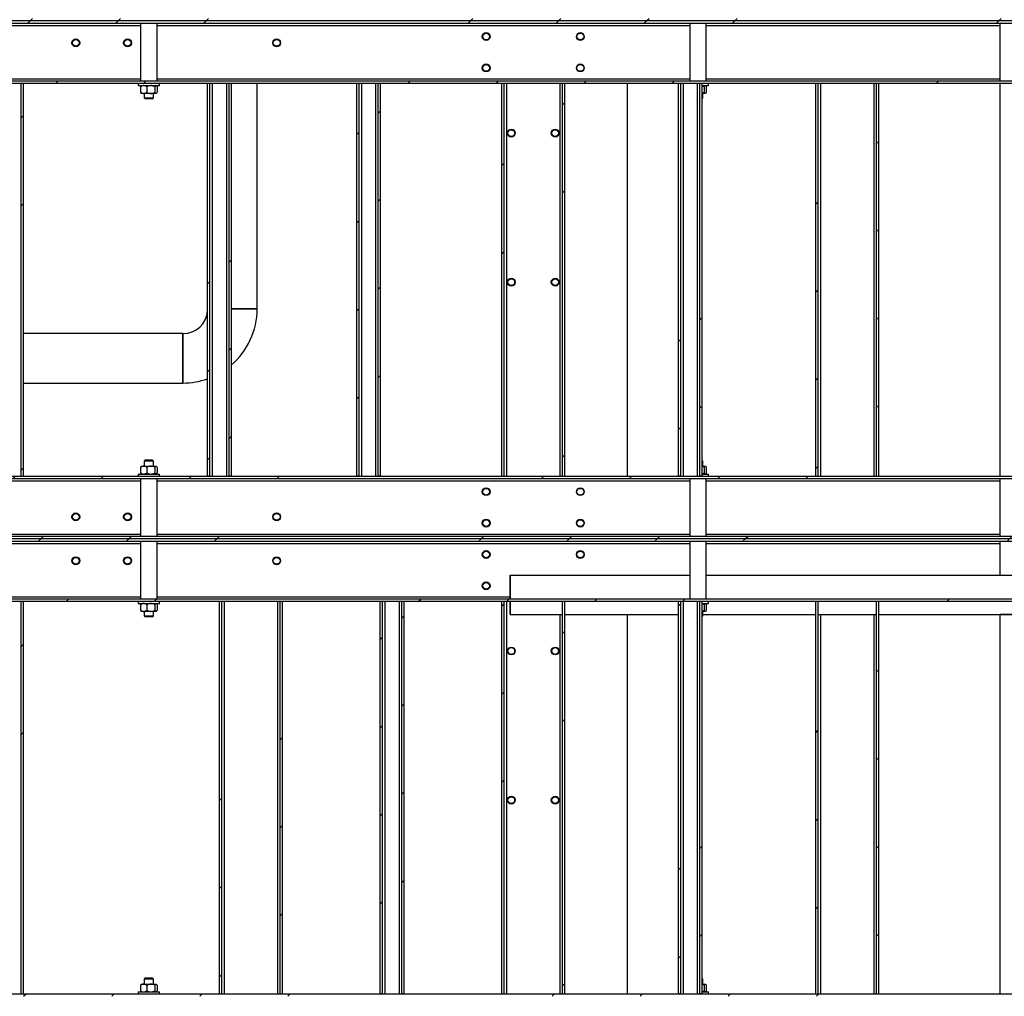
# Model space of a CAD drawing. Header units: millimetres. Extents: x 0 to 841, y 0 to 594.
# Tile 75 of 256: x 270 to 320, y 324 to 374. Entities that reach past the tile are written whole.
import ezdxf

# ---------------------------------------------------------------- set-up
doc = ezdxf.new("R2010")
doc.units = ezdxf.units.MM
doc.layers.add('TRAIT-FINS', color=9, linetype='Continuous')
doc.layers.add('TRAIT-FORT', color=4, linetype='Continuous', lineweight=25)
pattern_1 = [(45, (0, 0), (-13.4704, 13.4704), []), (45, (4.49, 2e-323), (-13.4704, 13.4704), []), (45, (8.98, 4e-323), (-13.4704, 13.4704), []), (45, (13.47, 6e-323), (-13.4704, 13.4704), [])]

msp = doc.modelspace()

# ---------------------------------------------------------------- hatches: boundary and pattern name
at = {"layer": 'TRAIT-FINS'}
h = msp.add_hatch(dxfattribs=at)
h.set_pattern_fill('DIN 201 ACIER ET FONTE', color=9, style=0, pattern_type=2)
h.set_pattern_definition(pattern_1)
h.paths.add_polyline_path([(349.696, 373.999), (349.576, 374.119), (250.896, 374.119), (250.776, 373.999)], flags=0)
h = msp.add_hatch(dxfattribs=at)
h.set_pattern_fill('DIN 201 ACIER ET FONTE', color=9, style=0, pattern_type=2)
h.set_pattern_definition(pattern_1)
h.paths.add_polyline_path([(250.896, 373.879), (349.576, 373.879), (349.696, 373.999), (250.776, 373.999)], flags=0)
h = msp.add_hatch(dxfattribs=at)
h.set_pattern_fill('DIN 201 ACIER ET FONTE', color=9, style=0, pattern_type=2)
h.set_pattern_definition(pattern_1)
h.paths.add_polyline_path([(253.976, 370.799), (346.496, 370.799), (346.616, 370.919), (253.856, 370.919)], flags=0)
h = msp.add_hatch(dxfattribs=at)
h.set_pattern_fill('DIN 201 ACIER ET FONTE', color=9, style=0, pattern_type=2)
h.set_pattern_definition(pattern_1)
h.paths.add_polyline_path([(270.376, 350.799), (270.376, 370.799), (270.256, 370.799), (270.256, 350.799)], flags=0)
h = msp.add_hatch(dxfattribs=at)
h.set_pattern_fill('DIN 201 ACIER ET FONTE', color=9, style=0, pattern_type=2)
h.set_pattern_definition(pattern_1)
h.paths.add_polyline_path([(279.896, 350.799), (279.896, 370.799), (279.776, 370.799), (279.776, 350.799)], flags=0)
h = msp.add_hatch(dxfattribs=at)
h.set_pattern_fill('DIN 201 ACIER ET FONTE', color=9, style=0, pattern_type=2)
h.set_pattern_definition(pattern_1)
h.paths.add_polyline_path([(280.976, 350.799), (280.976, 370.799), (280.856, 370.799), (280.856, 350.799)], flags=0)
h = msp.add_hatch(dxfattribs=at)
h.set_pattern_fill('DIN 201 ACIER ET FONTE', color=9, style=0, pattern_type=2)
h.set_pattern_definition(pattern_1)
h.paths.add_polyline_path([(287.496, 350.799), (287.496, 370.799), (287.376, 370.799), (287.376, 350.799)], flags=0)
h = msp.add_hatch(dxfattribs=at)
h.set_pattern_fill('DIN 201 ACIER ET FONTE', color=9, style=0, pattern_type=2)
h.set_pattern_definition(pattern_1)
h.paths.add_polyline_path([(288.576, 350.799), (288.576, 370.799), (288.456, 370.799), (288.456, 350.799)], flags=0)
h = msp.add_hatch(dxfattribs=at)
h.set_pattern_fill('DIN 201 ACIER ET FONTE', color=9, style=0, pattern_type=2)
h.set_pattern_definition(pattern_1)
h.paths.add_polyline_path([(294.896, 350.799), (294.896, 370.799), (294.776, 370.799), (294.776, 350.799)], flags=0)
h = msp.add_hatch(dxfattribs=at)
h.set_pattern_fill('DIN 201 ACIER ET FONTE', color=9, style=0, pattern_type=2)
h.set_pattern_definition(pattern_1)
h.paths.add_polyline_path([(297.976, 350.799), (297.976, 370.799), (297.856, 370.799), (297.856, 350.799)], flags=0)
h = msp.add_hatch(dxfattribs=at)
h.set_pattern_fill('DIN 201 ACIER ET FONTE', color=9, style=0, pattern_type=2)
h.set_pattern_definition(pattern_1)
h.paths.add_polyline_path([(303.896, 350.799), (303.896, 370.799), (303.776, 370.799), (303.776, 350.799)], flags=0)
h = msp.add_hatch(dxfattribs=at)
h.set_pattern_fill('DIN 201 ACIER ET FONTE', color=9, style=0, pattern_type=2)
h.set_pattern_definition(pattern_1)
h.paths.add_polyline_path([(304.976, 350.799), (304.976, 370.799), (304.856, 370.799), (304.856, 350.799)], flags=0)
h = msp.add_hatch(dxfattribs=at)
h.set_pattern_fill('DIN 201 ACIER ET FONTE', color=9, style=0, pattern_type=2)
h.set_pattern_definition(pattern_1)
h.paths.add_polyline_path([(310.896, 350.799), (310.896, 370.799), (310.776, 370.799), (310.776, 350.799)], flags=0)
h = msp.add_hatch(dxfattribs=at)
h.set_pattern_fill('DIN 201 ACIER ET FONTE', color=9, style=0, pattern_type=2)
h.set_pattern_definition(pattern_1)
h.paths.add_polyline_path([(313.976, 350.799), (313.976, 370.799), (313.856, 370.799), (313.856, 350.799)], flags=0)
h = msp.add_hatch(dxfattribs=at)
h.set_pattern_fill('DIN 201 ACIER ET FONTE', color=9, style=0, pattern_type=2)
h.set_pattern_definition(pattern_1)
h.paths.add_polyline_path([(253.976, 350.799), (253.856, 350.679), (346.616, 350.679), (346.496, 350.799)], flags=0)
h = msp.add_hatch(dxfattribs=at)
h.set_pattern_fill('DIN 201 ACIER ET FONTE', color=9, style=0, pattern_type=2)
h.set_pattern_definition(pattern_1)
h.paths.add_polyline_path([(349.696, 347.599), (349.576, 347.719), (250.896, 347.719), (250.776, 347.599)], flags=0)
h = msp.add_hatch(dxfattribs=at)
h.set_pattern_fill('DIN 201 ACIER ET FONTE', color=9, style=0, pattern_type=2)
h.set_pattern_definition(pattern_1)
h.paths.add_polyline_path([(250.896, 347.479), (349.576, 347.479), (349.696, 347.599), (250.776, 347.599)], flags=0)
h = msp.add_hatch(dxfattribs=at)
h.set_pattern_fill('DIN 201 ACIER ET FONTE', color=9, style=0, pattern_type=2)
h.set_pattern_definition(pattern_1)
h.paths.add_polyline_path([(253.976, 344.399), (346.496, 344.399), (346.616, 344.519), (253.856, 344.519)], flags=0)
h = msp.add_hatch(dxfattribs=at)
h.set_pattern_fill('DIN 201 ACIER ET FONTE', color=9, style=0, pattern_type=2)
h.set_pattern_definition(pattern_1)
h.paths.add_polyline_path([(270.376, 344.399), (270.256, 344.399), (270.256, 324.399), (270.376, 324.399)], flags=0)
h = msp.add_hatch(dxfattribs=at)
h.set_pattern_fill('DIN 201 ACIER ET FONTE', color=9, style=0, pattern_type=2)
h.set_pattern_definition(pattern_1)
h.paths.add_polyline_path([(280.376, 324.399), (280.496, 324.399), (280.496, 344.399), (280.376, 344.399)], flags=0)
h = msp.add_hatch(dxfattribs=at)
h.set_pattern_fill('DIN 201 ACIER ET FONTE', color=9, style=0, pattern_type=2)
h.set_pattern_definition(pattern_1)
h.paths.add_polyline_path([(283.576, 344.399), (283.456, 344.399), (283.456, 324.399), (283.576, 324.399)], flags=0)
h = msp.add_hatch(dxfattribs=at)
h.set_pattern_fill('DIN 201 ACIER ET FONTE', color=9, style=0, pattern_type=2)
h.set_pattern_definition(pattern_1)
h.paths.add_polyline_path([(288.696, 324.399), (288.696, 344.399), (288.576, 344.399), (288.576, 324.399)], flags=0)
h = msp.add_hatch(dxfattribs=at)
h.set_pattern_fill('DIN 201 ACIER ET FONTE', color=9, style=0, pattern_type=2)
h.set_pattern_definition(pattern_1)
h.paths.add_polyline_path([(289.776, 324.399), (289.776, 344.399), (289.656, 344.399), (289.656, 324.399)], flags=0)
h = msp.add_hatch(dxfattribs=at)
h.set_pattern_fill('DIN 201 ACIER ET FONTE', color=9, style=0, pattern_type=2)
h.set_pattern_definition(pattern_1)
h.paths.add_polyline_path([(294.896, 324.399), (294.896, 344.399), (294.776, 344.399), (294.776, 324.399)], flags=0)
h = msp.add_hatch(dxfattribs=at)
h.set_pattern_fill('DIN 201 ACIER ET FONTE', color=9, style=0, pattern_type=2)
h.set_pattern_definition(pattern_1)
h.paths.add_polyline_path([(297.976, 324.399), (297.976, 344.399), (297.856, 344.399), (297.856, 324.399)], flags=0)
h = msp.add_hatch(dxfattribs=at)
h.set_pattern_fill('DIN 201 ACIER ET FONTE', color=9, style=0, pattern_type=2)
h.set_pattern_definition(pattern_1)
h.paths.add_polyline_path([(303.896, 324.399), (303.896, 344.399), (303.776, 344.399), (303.776, 324.399)], flags=0)
h = msp.add_hatch(dxfattribs=at)
h.set_pattern_fill('DIN 201 ACIER ET FONTE', color=9, style=0, pattern_type=2)
h.set_pattern_definition(pattern_1)
h.paths.add_polyline_path([(304.976, 324.399), (304.976, 344.399), (304.856, 344.399), (304.856, 324.399)], flags=0)
h = msp.add_hatch(dxfattribs=at)
h.set_pattern_fill('DIN 201 ACIER ET FONTE', color=9, style=0, pattern_type=2)
h.set_pattern_definition(pattern_1)
h.paths.add_polyline_path([(310.896, 324.399), (310.896, 344.399), (310.776, 344.399), (310.776, 324.399)], flags=0)
h = msp.add_hatch(dxfattribs=at)
h.set_pattern_fill('DIN 201 ACIER ET FONTE', color=9, style=0, pattern_type=2)
h.set_pattern_definition(pattern_1)
h.paths.add_polyline_path([(313.976, 324.399), (313.976, 344.399), (313.856, 344.399), (313.856, 324.399)], flags=0)
h = msp.add_hatch(dxfattribs=at)
h.set_pattern_fill('DIN 201 ACIER ET FONTE', color=9, style=0, pattern_type=2)
h.set_pattern_definition(pattern_1)
h.paths.add_polyline_path([(253.976, 324.399), (253.856, 324.279), (346.616, 324.279), (346.496, 324.399)], flags=0)

# ---------------------------------------------------------------- linework, layer by layer
at = {"layer": 'TRAIT-FORT', "color": 4, "linetype": 'Continuous', "lineweight": 25}
for p, q in [((349.696, 373.999), (250.776, 373.999)), ((250.896, 373.879), (349.576, 373.879)), ((258.396, 373.759), (276.356, 373.759)), ((276.356, 373.879), (276.356, 370.919)), ((277.196, 370.919), (277.196, 373.879)), ((277.196, 373.759), (304.356, 373.759)), ((304.356, 373.879), (304.356, 370.919)), ((305.196, 370.919), (305.196, 373.879)), ((305.196, 373.759), (320.176, 373.759)), ((320.176, 370.919), (320.176, 373.879)), ((258.396, 371.039), (276.356, 371.039)), ((277.196, 371.039), (304.356, 371.039)), ((305.196, 371.039), (320.176, 371.039)), ((346.616, 370.919), (253.856, 370.919)), ((346.496, 370.799), (253.976, 370.799)), ((270.376, 370.799), (270.256, 370.799)), ((270.256, 370.799), (270.256, 350.799)), ((270.376, 370.799), (270.376, 350.799)), ((276.236, 370.799), (276.236, 370.699)), ((276.236, 370.699), (277.316, 370.699)), ((276.354, 370.64), (276.354, 370.357)), ((276.396, 370.699), (276.383, 370.686)), ((276.67, 370.64), (276.67, 370.357)), ((277.092, 370.64), (277.092, 370.357)), ((277.168, 370.686), (277.156, 370.699)), ((277.197, 370.64), (277.197, 370.357)), ((277.316, 370.699), (277.316, 370.799)), ((279.776, 350.799), (279.776, 370.799)), ((279.896, 370.799), (279.776, 370.799)), ((279.896, 350.799), (279.896, 370.799)), ((280.016, 370.799), (280.016, 350.799)), ((280.736, 370.799), (280.736, 350.799)), ((280.856, 370.799), (280.856, 350.799)), ((280.976, 370.799), (280.856, 370.799)), ((280.976, 370.799), (280.976, 350.799)), ((282.3, 359.319), (282.3, 370.799)), ((282.3, 359.319), (282.3, 370.799)), ((287.376, 350.799), (287.376, 370.799)), ((287.496, 370.799), (287.376, 370.799)), ((287.496, 350.799), (287.496, 370.799)), ((287.616, 370.799), (287.616, 350.799)), ((288.336, 370.799), (288.336, 350.799)), ((288.456, 370.799), (288.456, 350.799)), ((288.576, 370.799), (288.456, 370.799)), ((288.576, 370.799), (288.576, 350.799)), ((294.896, 370.799), (294.776, 370.799)), ((294.776, 350.799), (294.776, 370.799)), ((294.896, 350.799), (294.896, 370.799)), ((295.016, 370.799), (295.016, 350.799)), ((297.736, 370.799), (297.736, 350.799)), ((297.856, 370.799), (297.856, 350.799)), ((297.976, 370.799), (297.856, 370.799)), ((297.976, 370.799), (297.976, 350.799)), ((301.176, 350.799), (301.176, 370.799)), ((303.776, 350.799), (303.776, 370.799)), ((303.896, 370.799), (303.776, 370.799)), ((303.896, 350.799), (303.896, 370.799)), ((304.016, 370.799), (304.016, 350.799)), ((304.736, 370.799), (304.736, 350.799)), ((304.856, 370.799), (304.856, 350.799)), ((304.976, 370.799), (304.856, 370.799)), ((304.976, 370.799), (304.976, 350.799)), ((304.976, 370.699), (305.316, 370.699)), ((305.092, 370.64), (305.092, 370.357)), ((305.168, 370.686), (305.156, 370.699)), ((305.197, 370.64), (305.197, 370.357)), ((305.316, 370.699), (305.316, 370.799)), ((310.776, 350.799), (310.776, 370.799)), ((310.896, 370.799), (310.776, 370.799)), ((310.896, 350.799), (310.896, 370.799)), ((311.016, 370.799), (311.016, 350.799)), ((313.736, 370.799), (313.736, 350.799)), ((313.856, 370.799), (313.856, 350.799)), ((313.976, 370.799), (313.856, 370.799)), ((313.976, 370.799), (313.976, 350.799)), ((320.176, 350.799), (320.176, 370.799)), ((276.383, 370.312), (276.396, 370.299)), ((276.512, 370.299), (276.396, 370.299)), ((276.881, 370.299), (276.512, 370.299)), ((276.536, 370.299), (276.536, 370.079)), ((276.536, 370.079), (276.596, 370.019)), ((276.536, 370.079), (277.016, 370.079)), ((276.956, 370.019), (276.596, 370.019)), ((277.144, 370.299), (276.881, 370.299)), ((276.956, 370.019), (277.016, 370.079)), ((277.016, 370.079), (277.016, 370.299)), ((277.156, 370.299), (277.144, 370.299)), ((277.156, 370.299), (277.169, 370.312)), ((305.144, 370.299), (304.976, 370.299)), ((304.976, 370.039), (305.016, 370.079)), ((304.976, 370.079), (305.016, 370.079)), ((305.016, 370.079), (305.016, 370.299)), ((305.156, 370.299), (305.144, 370.299)), ((305.156, 370.299), (305.169, 370.312)), ((280.976, 359.319), (282.3, 359.319)), ((278.52, 358.059), (270.376, 358.059)), ((278.52, 358.059), (270.376, 358.059)), ((278.52, 358.059), (278.52, 355.539)), ((278.52, 355.539), (278.52, 358.059)), ((270.376, 355.539), (278.52, 355.539)), ((270.376, 355.539), (278.52, 355.539)), ((276.596, 351.619), (276.536, 351.559)), ((276.536, 351.559), (276.536, 351.299)), ((277.016, 351.559), (276.536, 351.559)), ((276.596, 351.619), (276.956, 351.619)), ((277.016, 351.559), (276.956, 351.619)), ((277.016, 351.299), (277.016, 351.559)), ((305.016, 351.559), (304.976, 351.599)), ((305.016, 351.559), (304.976, 351.559)), ((305.016, 351.299), (305.016, 351.559)), ((276.236, 350.899), (276.236, 350.799)), ((276.236, 350.899), (277.316, 350.899)), ((276.354, 351.24), (276.354, 350.957)), ((276.396, 351.299), (276.383, 351.286)), ((276.383, 350.912), (276.396, 350.899)), ((276.396, 351.299), (276.512, 351.299)), ((276.512, 351.299), (276.881, 351.299)), ((276.67, 351.24), (276.67, 350.957)), ((276.881, 351.299), (277.144, 351.299)), ((277.092, 351.24), (277.092, 350.957)), ((277.144, 351.299), (277.156, 351.299)), ((277.168, 351.286), (277.156, 351.299)), ((277.156, 350.899), (277.169, 350.912)), ((277.197, 351.24), (277.197, 350.957)), ((277.316, 350.799), (277.316, 350.899)), ((304.976, 351.299), (305.144, 351.299)), ((304.976, 350.899), (305.316, 350.899)), ((305.092, 351.24), (305.092, 350.957)), ((305.144, 351.299), (305.156, 351.299)), ((305.168, 351.286), (305.156, 351.299)), ((305.156, 350.899), (305.169, 350.912)), ((305.197, 351.24), (305.197, 350.957)), ((305.316, 350.799), (305.316, 350.899)), ((253.856, 350.679), (346.616, 350.679)), ((253.976, 350.799), (346.496, 350.799)), ((258.396, 350.559), (276.356, 350.559)), ((270.256, 350.799), (270.376, 350.799)), ((276.356, 350.679), (276.356, 347.719)), ((277.196, 347.719), (277.196, 350.679)), ((277.196, 350.559), (304.356, 350.559)), ((279.896, 350.799), (279.776, 350.799)), ((280.976, 350.799), (280.856, 350.799)), ((287.496, 350.799), (287.376, 350.799)), ((288.576, 350.799), (288.456, 350.799)), ((294.776, 350.799), (294.896, 350.799)), ((297.856, 350.799), (297.976, 350.799)), ((303.896, 350.799), (303.776, 350.799)), ((304.356, 350.679), (304.356, 347.719)), ((304.976, 350.799), (304.856, 350.799)), ((305.196, 347.719), (305.196, 350.679)), ((305.196, 350.559), (320.176, 350.559)), ((310.776, 350.799), (310.896, 350.799)), ((313.856, 350.799), (313.976, 350.799)), ((320.176, 347.719), (320.176, 350.679)), ((349.696, 347.599), (250.776, 347.599)), ((349.576, 347.719), (250.896, 347.719)), ((250.896, 347.479), (349.576, 347.479)), ((258.396, 347.839), (276.356, 347.839)), ((258.396, 347.359), (276.356, 347.359)), ((276.356, 347.479), (276.356, 344.519)), ((277.196, 347.839), (304.356, 347.839)), ((277.196, 344.519), (277.196, 347.479)), ((277.196, 347.359), (304.356, 347.359)), ((304.356, 347.479), (304.356, 344.519)), ((305.196, 347.839), (320.176, 347.839)), ((305.196, 344.519), (305.196, 347.479)), ((305.196, 347.359), (320.176, 347.359)), ((320.176, 345.739), (320.176, 347.479)), ((295.196, 345.739), (295.196, 345.739)), ((295.196, 344.519), (295.196, 345.739)), ((295.196, 345.739), (304.356, 345.739)), ((295.196, 345.739), (295.196, 344.519)), ((305.196, 345.739), (336.356, 345.739)), ((320.176, 345.739), (322.176, 345.739)), ((346.616, 344.519), (253.856, 344.519)), ((346.496, 344.399), (253.976, 344.399)), ((258.396, 344.639), (276.356, 344.639)), ((270.376, 344.399), (270.256, 344.399)), ((270.256, 344.399), (270.256, 324.399)), ((270.376, 344.399), (270.376, 324.399)), ((276.236, 344.399), (276.236, 344.299)), ((277.196, 344.639), (295.196, 344.639)), ((277.316, 344.299), (277.316, 344.399)), ((280.376, 324.399), (280.376, 344.399)), ((280.496, 344.399), (280.376, 344.399)), ((280.496, 324.399), (280.496, 344.399)), ((280.616, 344.399), (280.616, 324.399)), ((283.336, 344.399), (283.336, 324.399)), ((283.456, 344.399), (283.456, 324.399)), ((283.576, 344.399), (283.456, 344.399)), ((283.576, 344.399), (283.576, 324.399)), ((288.576, 324.399), (288.576, 344.399)), ((288.696, 344.399), (288.576, 344.399)), ((288.696, 324.399), (288.696, 344.399)), ((288.816, 344.399), (288.816, 324.399)), ((289.536, 344.399), (289.536, 324.399)), ((289.776, 344.399), (289.656, 344.399)), ((289.656, 344.399), (289.656, 324.399)), ((289.776, 344.399), (289.776, 324.399)), ((294.896, 344.399), (294.776, 344.399)), ((294.776, 324.399), (294.776, 344.399)), ((294.896, 324.399), (294.896, 344.399)), ((295.016, 344.399), (295.016, 324.399)), ((295.196, 343.739), (295.196, 344.399)), ((295.196, 344.399), (295.196, 343.739)), ((297.976, 344.399), (297.856, 344.399)), ((297.856, 344.399), (297.856, 324.399)), ((297.976, 344.399), (297.976, 324.399)), ((303.776, 324.399), (303.776, 344.399)), ((303.896, 344.399), (303.776, 344.399)), ((303.896, 324.399), (303.896, 344.399)), ((304.016, 344.399), (304.016, 324.399)), ((304.736, 344.399), (304.736, 324.399)), ((304.856, 344.399), (304.856, 324.399)), ((304.976, 344.399), (304.856, 344.399)), ((304.976, 344.399), (304.976, 324.399)), ((305.316, 344.299), (305.316, 344.399)), ((310.776, 324.399), (310.776, 344.399)), ((310.896, 344.399), (310.776, 344.399)), ((310.896, 324.399), (310.896, 344.399)), ((313.856, 344.399), (313.856, 324.399)), ((313.976, 344.399), (313.856, 344.399)), ((313.976, 344.399), (313.976, 324.399)), ((276.236, 344.299), (277.316, 344.299)), ((276.354, 344.24), (276.354, 343.957)), ((276.396, 344.299), (276.383, 344.286)), ((276.383, 343.912), (276.396, 343.899)), ((276.512, 343.899), (276.396, 343.899)), ((276.881, 343.899), (276.512, 343.899)), ((276.536, 343.899), (276.536, 343.679)), ((276.67, 344.24), (276.67, 343.957)), ((277.144, 343.899), (276.881, 343.899)), ((277.016, 343.679), (277.016, 343.899)), ((277.092, 344.24), (277.092, 343.957)), ((277.156, 343.899), (277.144, 343.899)), ((277.168, 344.286), (277.156, 344.299)), ((277.156, 343.899), (277.169, 343.912)), ((277.197, 344.24), (277.197, 343.957)), ((304.976, 344.299), (305.316, 344.299)), ((305.144, 343.899), (304.976, 343.899)), ((305.016, 343.679), (305.016, 343.899)), ((305.092, 344.24), (305.092, 343.957)), ((305.156, 343.899), (305.144, 343.899)), ((305.168, 344.286), (305.156, 344.299)), ((305.156, 343.899), (305.169, 343.912)), ((305.197, 344.24), (305.197, 343.957)), ((276.536, 343.679), (276.596, 343.619)), ((276.536, 343.679), (277.016, 343.679)), ((276.956, 343.619), (276.596, 343.619)), ((276.956, 343.619), (277.016, 343.679)), ((295.196, 343.739), (295.196, 343.739)), ((295.196, 343.739), (297.856, 343.739)), ((297.736, 343.739), (297.736, 324.399)), ((297.976, 343.739), (303.776, 343.739)), ((299.197, 343.719), (299.197, 343.739)), ((301.176, 343.719), (299.197, 343.719)), ((301.176, 324.399), (301.176, 343.739)), ((304.976, 343.639), (305.016, 343.679)), ((304.976, 343.679), (305.016, 343.679)), ((305.016, 343.739), (310.776, 343.739)), ((310.896, 343.739), (313.856, 343.739)), ((311.016, 343.739), (311.016, 324.399)), ((313.736, 343.739), (313.736, 324.399)), ((313.976, 343.739), (322.309, 343.739)), ((322.176, 343.739), (320.176, 343.739)), ((320.176, 324.399), (320.176, 343.739)), ((276.354, 324.84), (276.354, 324.557)), ((276.396, 324.899), (276.383, 324.886)), ((276.396, 324.899), (276.512, 324.899)), ((276.512, 324.899), (276.881, 324.899)), ((276.596, 325.219), (276.536, 325.159)), ((276.536, 325.159), (276.536, 324.899)), ((277.016, 325.159), (276.536, 325.159)), ((276.596, 325.219), (276.956, 325.219)), ((276.67, 324.84), (276.67, 324.557)), ((276.881, 324.899), (277.144, 324.899)), ((277.016, 325.159), (276.956, 325.219)), ((277.016, 324.899), (277.016, 325.159)), ((277.092, 324.84), (277.092, 324.557)), ((277.144, 324.899), (277.156, 324.899)), ((277.168, 324.886), (277.156, 324.899)), ((277.197, 324.84), (277.197, 324.557)), ((305.016, 325.159), (304.976, 325.199)), ((305.016, 325.159), (304.976, 325.159)), ((304.976, 324.899), (305.144, 324.899)), ((305.016, 324.899), (305.016, 325.159)), ((305.092, 324.84), (305.092, 324.557)), ((305.144, 324.899), (305.156, 324.899)), ((305.168, 324.886), (305.156, 324.899)), ((305.197, 324.84), (305.197, 324.557)), ((253.976, 324.399), (346.496, 324.399)), ((270.256, 324.399), (270.376, 324.399)), ((276.236, 324.499), (276.236, 324.399)), ((276.236, 324.499), (277.316, 324.499)), ((276.383, 324.512), (276.396, 324.499)), ((277.156, 324.499), (277.169, 324.512)), ((277.316, 324.399), (277.316, 324.499)), ((280.376, 324.399), (280.496, 324.399)), ((283.456, 324.399), (283.576, 324.399)), ((288.696, 324.399), (288.576, 324.399)), ((289.776, 324.399), (289.656, 324.399)), ((294.776, 324.399), (294.896, 324.399)), ((297.856, 324.399), (297.976, 324.399)), ((303.896, 324.399), (303.776, 324.399)), ((304.976, 324.399), (304.856, 324.399)), ((304.976, 324.499), (305.316, 324.499)), ((305.156, 324.499), (305.169, 324.512)), ((305.316, 324.399), (305.316, 324.499)), ((310.776, 324.399), (310.896, 324.399)), ((313.856, 324.399), (313.976, 324.399))]:
    msp.add_line(p, q, dxfattribs=at)
for centre, radius in [((273.056, 372.879), 0.2), ((273.056, 372.879), 0.172), ((275.696, 372.879), 0.2), ((275.696, 372.879), 0.172), ((283.296, 372.879), 0.2), ((283.296, 372.879), 0.172), ((293.976, 373.199), 0.2), ((293.976, 373.199), 0.172), ((298.776, 373.199), 0.2), ((298.776, 373.199), 0.172), ((293.976, 371.599), 0.2), ((293.976, 371.599), 0.172), ((298.776, 371.599), 0.2), ((298.776, 371.599), 0.172), ((295.256, 368.279), 0.2), ((295.256, 368.279), 0.172), ((297.496, 368.279), 0.2), ((297.496, 368.279), 0.172), ((295.256, 360.679), 0.2), ((295.256, 360.679), 0.172), ((297.496, 360.679), 0.2), ((297.496, 360.679), 0.172), ((293.976, 349.999), 0.2), ((293.976, 349.999), 0.172), ((298.776, 349.999), 0.2), ((298.776, 349.999), 0.172), ((273.056, 348.719), 0.2), ((273.056, 348.719), 0.172), ((275.696, 348.719), 0.2), ((275.696, 348.719), 0.172), ((283.296, 348.719), 0.2), ((283.296, 348.719), 0.172), ((293.976, 348.399), 0.2), ((293.976, 348.399), 0.172), ((298.776, 348.399), 0.2), ((298.776, 348.399), 0.172), ((293.976, 346.799), 0.2), ((293.976, 346.799), 0.172), ((298.776, 346.799), 0.2), ((298.776, 346.799), 0.172), ((273.056, 346.479), 0.2), ((273.056, 346.479), 0.172), ((275.696, 346.479), 0.2), ((275.696, 346.479), 0.172), ((283.296, 346.479), 0.2), ((283.296, 346.479), 0.172), ((293.976, 345.199), 0.2), ((293.976, 345.199), 0.172), ((295.256, 341.879), 0.2), ((295.256, 341.879), 0.172), ((297.496, 341.879), 0.2), ((297.496, 341.879), 0.172), ((295.256, 334.279), 0.2), ((295.256, 334.279), 0.172), ((297.496, 334.279), 0.2), ((297.496, 334.279), 0.172)]:
    msp.add_circle(centre, radius, dxfattribs=at)
for radius, start, end in [(1.26, 270.0031, 355.3038), (3.78, 310.5171, 0), (3.78, 270.0007, 289.4032)]:
    msp.add_arc((278.52, 359.319), radius, start, end, dxfattribs=at)
for points, knots in [([(276.512, 370.699), (276.495, 370.697), (276.46, 370.695), (276.407, 370.674), (276.372, 370.652), (276.354, 370.64)], [0, 0, 0, 0, 0.3099902, 0.6295459, 1, 1, 1, 1]), ([(276.384, 370.685), (276.383, 370.684), (276.372, 370.678), (276.362, 370.657), (276.354, 370.64)], [0, 0, 0, 0, 0.147844, 1, 1, 1, 1]), ([(276.67, 370.64), (276.658, 370.648), (276.629, 370.667), (276.579, 370.69), (276.537, 370.698), (276.515, 370.699), (276.512, 370.699)], [0, 0, 0, 0, 0.237039, 0.589019, 0.951631, 1, 1, 1, 1]), ([(276.881, 370.699), (276.844, 370.695), (276.77, 370.688), (276.703, 370.656), (276.67, 370.64)], [0, 0, 0, 0, 0.504, 1, 1, 1, 1]), ([(277.092, 370.64), (277.063, 370.654), (277.004, 370.681), (276.931, 370.697), (276.89, 370.698), (276.881, 370.699)], [0, 0, 0, 0, 0.432385, 0.879554, 1, 1, 1, 1]), ([(277.092, 370.64), (277.099, 370.654), (277.114, 370.681), (277.132, 370.697), (277.142, 370.698), (277.144, 370.699)], [0, 0, 0, 0, 0.432385, 0.879554, 1, 1, 1, 1]), ([(277.167, 370.685), (277.169, 370.684), (277.179, 370.678), (277.189, 370.657), (277.197, 370.64)], [0, 0, 0, 0, 0.147844, 1, 1, 1, 1]), ([(305.092, 370.64), (305.063, 370.655), (305.026, 370.674), (304.985, 370.682), (304.976, 370.683)], [0, 0, 0, 0, 0.769385, 1, 1, 1, 1]), ([(305.092, 370.64), (305.099, 370.654), (305.114, 370.681), (305.132, 370.697), (305.142, 370.698), (305.144, 370.699)], [0, 0, 0, 0, 0.432385, 0.879554, 1, 1, 1, 1]), ([(305.167, 370.685), (305.169, 370.684), (305.179, 370.678), (305.189, 370.657), (305.197, 370.64)], [0, 0, 0, 0, 0.147844, 1, 1, 1, 1]), ([(276.354, 370.357), (276.372, 370.346), (276.406, 370.324), (276.46, 370.303), (276.494, 370.3), (276.512, 370.299)], [0, 0, 0, 0, 0.370457, 0.681018, 1, 1, 1, 1]), ([(276.354, 370.357), (276.361, 370.342), (276.371, 370.322), (276.381, 370.315), (276.384, 370.313)], [0, 0, 0, 0, 0.743867, 1, 1, 1, 1]), ([(276.512, 370.299), (276.515, 370.299), (276.537, 370.299), (276.578, 370.307), (276.628, 370.33), (276.658, 370.35), (276.67, 370.357)], [0, 0, 0, 0, 0.048369, 0.39933, 0.762965, 1, 1, 1, 1]), ([(276.67, 370.357), (276.699, 370.344), (276.757, 370.316), (276.83, 370.3), (276.872, 370.299), (276.881, 370.299)], [0, 0, 0, 0, 0.432385, 0.879554, 1, 1, 1, 1]), ([(276.881, 370.299), (276.918, 370.302), (276.991, 370.309), (277.058, 370.341), (277.092, 370.357)], [0, 0, 0, 0, 0.504, 1, 1, 1, 1]), ([(277.144, 370.299), (277.135, 370.302), (277.117, 370.309), (277.1, 370.341), (277.092, 370.357)], [0, 0, 0, 0, 0.504, 1, 1, 1, 1]), ([(277.197, 370.357), (277.19, 370.344), (277.175, 370.316), (277.157, 370.3), (277.147, 370.299), (277.144, 370.299)], [0, 0, 0, 0, 0.432385, 0.879554, 1, 1, 1, 1]), ([(304.976, 370.313), (304.981, 370.314), (305.022, 370.319), (305.059, 370.34), (305.092, 370.357)], [0, 0, 0, 0, 0.119258, 1, 1, 1, 1]), ([(305.144, 370.299), (305.135, 370.302), (305.117, 370.309), (305.1, 370.341), (305.092, 370.357)], [0, 0, 0, 0, 0.504, 1, 1, 1, 1]), ([(305.197, 370.357), (305.19, 370.344), (305.175, 370.316), (305.157, 370.3), (305.147, 370.299), (305.144, 370.299)], [0, 0, 0, 0, 0.432385, 0.879554, 1, 1, 1, 1]), ([(282.3, 359.319), (282.297, 359.319), (282.29, 359.319), (282.235, 359.319), (282.148, 359.319), (282.03, 359.319), (281.882, 359.319), (281.713, 359.319), (281.522, 359.319), (281.32, 359.319), (281.135, 359.319), (281.02, 359.319), (280.976, 359.319)], [0, 0, 0, 0, 0.102516, 0.208005, 0.310521, 0.41601, 0.518527, 0.624016, 0.726532, 0.832021, 0.934537, 1, 1, 1, 1]), ([(282.3, 359.319), (282.297, 359.319), (282.29, 359.319), (282.235, 359.319), (282.148, 359.319), (282.03, 359.319), (281.882, 359.319), (281.713, 359.319), (281.522, 359.319), (281.32, 359.319), (281.135, 359.319), (281.02, 359.319), (280.976, 359.319)], [0, 0, 0, 0, 0.102516, 0.208005, 0.310521, 0.41601, 0.518527, 0.624016, 0.726532, 0.832021, 0.934537, 1, 1, 1, 1]), ([(276.512, 351.299), (276.495, 351.297), (276.46, 351.295), (276.407, 351.274), (276.372, 351.252), (276.354, 351.24)], [0, 0, 0, 0, 0.3099902, 0.6295459, 1, 1, 1, 1]), ([(276.384, 351.285), (276.383, 351.284), (276.372, 351.278), (276.362, 351.257), (276.354, 351.24)], [0, 0, 0, 0, 0.147844, 1, 1, 1, 1]), ([(276.354, 350.957), (276.372, 350.946), (276.406, 350.924), (276.46, 350.903), (276.494, 350.9), (276.512, 350.899)], [0, 0, 0, 0, 0.370457, 0.681018, 1, 1, 1, 1]), ([(276.354, 350.957), (276.361, 350.942), (276.371, 350.922), (276.381, 350.915), (276.384, 350.913)], [0, 0, 0, 0, 0.743867, 1, 1, 1, 1]), ([(276.67, 351.24), (276.658, 351.248), (276.629, 351.267), (276.579, 351.29), (276.537, 351.298), (276.515, 351.299), (276.512, 351.299)], [0, 0, 0, 0, 0.237039, 0.589019, 0.951631, 1, 1, 1, 1]), ([(276.512, 350.899), (276.515, 350.899), (276.537, 350.899), (276.578, 350.907), (276.628, 350.93), (276.658, 350.95), (276.67, 350.957)], [0, 0, 0, 0, 0.048369, 0.39933, 0.762965, 1, 1, 1, 1]), ([(276.881, 351.299), (276.844, 351.295), (276.77, 351.288), (276.703, 351.256), (276.67, 351.24)], [0, 0, 0, 0, 0.504, 1, 1, 1, 1]), ([(276.67, 350.957), (276.699, 350.944), (276.757, 350.916), (276.83, 350.9), (276.872, 350.899), (276.881, 350.899)], [0, 0, 0, 0, 0.432385, 0.879554, 1, 1, 1, 1]), ([(277.092, 351.24), (277.063, 351.254), (277.004, 351.281), (276.931, 351.297), (276.89, 351.298), (276.881, 351.299)], [0, 0, 0, 0, 0.432385, 0.879554, 1, 1, 1, 1]), ([(276.881, 350.899), (276.918, 350.902), (276.991, 350.909), (277.058, 350.941), (277.092, 350.957)], [0, 0, 0, 0, 0.504, 1, 1, 1, 1]), ([(277.092, 351.24), (277.099, 351.254), (277.114, 351.281), (277.132, 351.297), (277.142, 351.298), (277.144, 351.299)], [0, 0, 0, 0, 0.432385, 0.879554, 1, 1, 1, 1]), ([(277.144, 350.899), (277.135, 350.902), (277.117, 350.909), (277.1, 350.941), (277.092, 350.957)], [0, 0, 0, 0, 0.504, 1, 1, 1, 1]), ([(277.144, 351.299), (277.154, 351.295), (277.172, 351.288), (277.189, 351.256), (277.197, 351.24)], [0, 0, 0, 0, 0.504, 1, 1, 1, 1]), ([(277.197, 350.957), (277.19, 350.944), (277.175, 350.916), (277.157, 350.9), (277.147, 350.899), (277.144, 350.899)], [0, 0, 0, 0, 0.432385, 0.879554, 1, 1, 1, 1]), ([(305.092, 351.24), (305.063, 351.255), (305.026, 351.274), (304.985, 351.282), (304.976, 351.283)], [0, 0, 0, 0, 0.7693846, 1, 1, 1, 1]), ([(304.976, 350.913), (304.981, 350.914), (305.022, 350.919), (305.059, 350.94), (305.092, 350.957)], [0, 0, 0, 0, 0.119258, 1, 1, 1, 1]), ([(305.092, 351.24), (305.099, 351.254), (305.114, 351.281), (305.132, 351.297), (305.142, 351.298), (305.144, 351.299)], [0, 0, 0, 0, 0.432385, 0.879554, 1, 1, 1, 1]), ([(305.144, 350.899), (305.135, 350.902), (305.117, 350.909), (305.1, 350.941), (305.092, 350.957)], [0, 0, 0, 0, 0.504, 1, 1, 1, 1]), ([(305.144, 351.299), (305.154, 351.295), (305.172, 351.288), (305.189, 351.256), (305.197, 351.24)], [0, 0, 0, 0, 0.504, 1, 1, 1, 1]), ([(305.197, 350.957), (305.19, 350.944), (305.175, 350.916), (305.157, 350.9), (305.147, 350.899), (305.144, 350.899)], [0, 0, 0, 0, 0.432385, 0.879554, 1, 1, 1, 1]), ([(276.512, 344.299), (276.495, 344.297), (276.46, 344.295), (276.407, 344.274), (276.372, 344.252), (276.354, 344.24)], [0, 0, 0, 0, 0.3099902, 0.6295459, 1, 1, 1, 1]), ([(276.384, 344.285), (276.383, 344.284), (276.372, 344.278), (276.362, 344.257), (276.354, 344.24)], [0, 0, 0, 0, 0.147844, 1, 1, 1, 1]), ([(276.354, 343.957), (276.372, 343.946), (276.406, 343.924), (276.46, 343.903), (276.494, 343.9), (276.512, 343.899)], [0, 0, 0, 0, 0.370457, 0.681018, 1, 1, 1, 1]), ([(276.354, 343.957), (276.361, 343.942), (276.371, 343.922), (276.381, 343.915), (276.384, 343.913)], [0, 0, 0, 0, 0.743867, 1, 1, 1, 1]), ([(276.67, 344.24), (276.658, 344.248), (276.629, 344.267), (276.579, 344.29), (276.537, 344.298), (276.515, 344.299), (276.512, 344.299)], [0, 0, 0, 0, 0.237039, 0.589019, 0.951631, 1, 1, 1, 1]), ([(276.512, 343.899), (276.515, 343.899), (276.537, 343.899), (276.578, 343.907), (276.628, 343.93), (276.658, 343.95), (276.67, 343.957)], [0, 0, 0, 0, 0.048369, 0.39933, 0.762965, 1, 1, 1, 1]), ([(276.881, 344.299), (276.844, 344.295), (276.77, 344.288), (276.703, 344.256), (276.67, 344.24)], [0, 0, 0, 0, 0.504, 1, 1, 1, 1]), ([(276.67, 343.957), (276.699, 343.944), (276.757, 343.916), (276.83, 343.9), (276.872, 343.899), (276.881, 343.899)], [0, 0, 0, 0, 0.432385, 0.879554, 1, 1, 1, 1]), ([(277.092, 344.24), (277.063, 344.254), (277.004, 344.281), (276.931, 344.297), (276.89, 344.298), (276.881, 344.299)], [0, 0, 0, 0, 0.432385, 0.879554, 1, 1, 1, 1]), ([(276.881, 343.899), (276.918, 343.902), (276.991, 343.909), (277.058, 343.941), (277.092, 343.957)], [0, 0, 0, 0, 0.504, 1, 1, 1, 1]), ([(277.092, 344.24), (277.099, 344.254), (277.114, 344.281), (277.132, 344.297), (277.142, 344.298), (277.144, 344.299)], [0, 0, 0, 0, 0.432385, 0.879554, 1, 1, 1, 1]), ([(277.144, 343.899), (277.135, 343.902), (277.117, 343.909), (277.1, 343.941), (277.092, 343.957)], [0, 0, 0, 0, 0.504, 1, 1, 1, 1]), ([(277.197, 343.957), (277.19, 343.944), (277.175, 343.916), (277.157, 343.9), (277.147, 343.899), (277.144, 343.899)], [0, 0, 0, 0, 0.432385, 0.879554, 1, 1, 1, 1]), ([(277.167, 344.285), (277.169, 344.284), (277.179, 344.278), (277.189, 344.257), (277.197, 344.24)], [0, 0, 0, 0, 0.147844, 1, 1, 1, 1]), ([(305.092, 344.24), (305.063, 344.255), (305.026, 344.274), (304.985, 344.282), (304.976, 344.283)], [0, 0, 0, 0, 0.769385, 1, 1, 1, 1]), ([(304.976, 343.913), (304.981, 343.914), (305.022, 343.919), (305.059, 343.94), (305.092, 343.957)], [0, 0, 0, 0, 0.1192585, 1, 1, 1, 1]), ([(305.092, 344.24), (305.099, 344.254), (305.114, 344.281), (305.132, 344.297), (305.142, 344.298), (305.144, 344.299)], [0, 0, 0, 0, 0.432385, 0.879554, 1, 1, 1, 1]), ([(305.144, 343.899), (305.135, 343.902), (305.117, 343.909), (305.1, 343.941), (305.092, 343.957)], [0, 0, 0, 0, 0.504, 1, 1, 1, 1]), ([(305.197, 343.957), (305.19, 343.944), (305.175, 343.916), (305.157, 343.9), (305.147, 343.899), (305.144, 343.899)], [0, 0, 0, 0, 0.432385, 0.879554, 1, 1, 1, 1]), ([(305.167, 344.285), (305.169, 344.284), (305.179, 344.278), (305.189, 344.257), (305.197, 344.24)], [0, 0, 0, 0, 0.147844, 1, 1, 1, 1]), ([(276.512, 324.899), (276.495, 324.897), (276.46, 324.895), (276.407, 324.874), (276.372, 324.852), (276.354, 324.84)], [0, 0, 0, 0, 0.3099902, 0.6295459, 1, 1, 1, 1]), ([(276.384, 324.885), (276.383, 324.884), (276.372, 324.878), (276.362, 324.857), (276.354, 324.84)], [0, 0, 0, 0, 0.147844, 1, 1, 1, 1]), ([(276.67, 324.84), (276.658, 324.848), (276.629, 324.867), (276.579, 324.89), (276.537, 324.898), (276.515, 324.899), (276.512, 324.899)], [0, 0, 0, 0, 0.237039, 0.589019, 0.951631, 1, 1, 1, 1]), ([(276.881, 324.899), (276.844, 324.895), (276.77, 324.888), (276.703, 324.856), (276.67, 324.84)], [0, 0, 0, 0, 0.504, 1, 1, 1, 1]), ([(277.092, 324.84), (277.063, 324.854), (277.004, 324.881), (276.931, 324.897), (276.89, 324.898), (276.881, 324.899)], [0, 0, 0, 0, 0.432385, 0.879554, 1, 1, 1, 1]), ([(277.092, 324.84), (277.099, 324.854), (277.114, 324.881), (277.132, 324.897), (277.142, 324.898), (277.144, 324.899)], [0, 0, 0, 0, 0.432385, 0.879554, 1, 1, 1, 1]), ([(277.144, 324.899), (277.154, 324.895), (277.172, 324.888), (277.189, 324.856), (277.197, 324.84)], [0, 0, 0, 0, 0.504, 1, 1, 1, 1]), ([(305.092, 324.84), (305.063, 324.855), (305.026, 324.874), (304.985, 324.882), (304.976, 324.883)], [0, 0, 0, 0, 0.769385, 1, 1, 1, 1]), ([(305.092, 324.84), (305.099, 324.854), (305.114, 324.881), (305.132, 324.897), (305.142, 324.898), (305.144, 324.899)], [0, 0, 0, 0, 0.432385, 0.879554, 1, 1, 1, 1]), ([(305.144, 324.899), (305.154, 324.895), (305.172, 324.888), (305.189, 324.856), (305.197, 324.84)], [0, 0, 0, 0, 0.504, 1, 1, 1, 1]), ([(276.354, 324.557), (276.372, 324.546), (276.406, 324.524), (276.46, 324.503), (276.494, 324.5), (276.512, 324.499)], [0, 0, 0, 0, 0.370457, 0.681018, 1, 1, 1, 1]), ([(276.354, 324.557), (276.361, 324.542), (276.371, 324.522), (276.381, 324.515), (276.384, 324.513)], [0, 0, 0, 0, 0.743867, 1, 1, 1, 1]), ([(276.512, 324.499), (276.515, 324.499), (276.537, 324.499), (276.578, 324.507), (276.628, 324.53), (276.658, 324.55), (276.67, 324.557)], [0, 0, 0, 0, 0.048369, 0.39933, 0.762965, 1, 1, 1, 1]), ([(276.67, 324.557), (276.699, 324.544), (276.757, 324.516), (276.83, 324.5), (276.872, 324.499), (276.881, 324.499)], [0, 0, 0, 0, 0.432385, 0.879554, 1, 1, 1, 1]), ([(276.881, 324.499), (276.918, 324.502), (276.991, 324.509), (277.058, 324.541), (277.092, 324.557)], [0, 0, 0, 0, 0.504, 1, 1, 1, 1]), ([(277.144, 324.499), (277.135, 324.502), (277.117, 324.509), (277.1, 324.541), (277.092, 324.557)], [0, 0, 0, 0, 0.504, 1, 1, 1, 1]), ([(277.197, 324.557), (277.19, 324.544), (277.175, 324.516), (277.157, 324.5), (277.147, 324.499), (277.144, 324.499)], [0, 0, 0, 0, 0.432385, 0.879554, 1, 1, 1, 1]), ([(304.976, 324.513), (304.981, 324.514), (305.022, 324.519), (305.059, 324.54), (305.092, 324.557)], [0, 0, 0, 0, 0.119258, 1, 1, 1, 1]), ([(305.144, 324.499), (305.135, 324.502), (305.117, 324.509), (305.1, 324.541), (305.092, 324.557)], [0, 0, 0, 0, 0.504, 1, 1, 1, 1]), ([(305.197, 324.557), (305.19, 324.544), (305.175, 324.516), (305.157, 324.5), (305.147, 324.499), (305.144, 324.499)], [0, 0, 0, 0, 0.432385, 0.879554, 1, 1, 1, 1])]:
    msp.add_open_spline(points, degree=3, knots=knots, dxfattribs=at)

doc.saveas('drawing.dxf')
